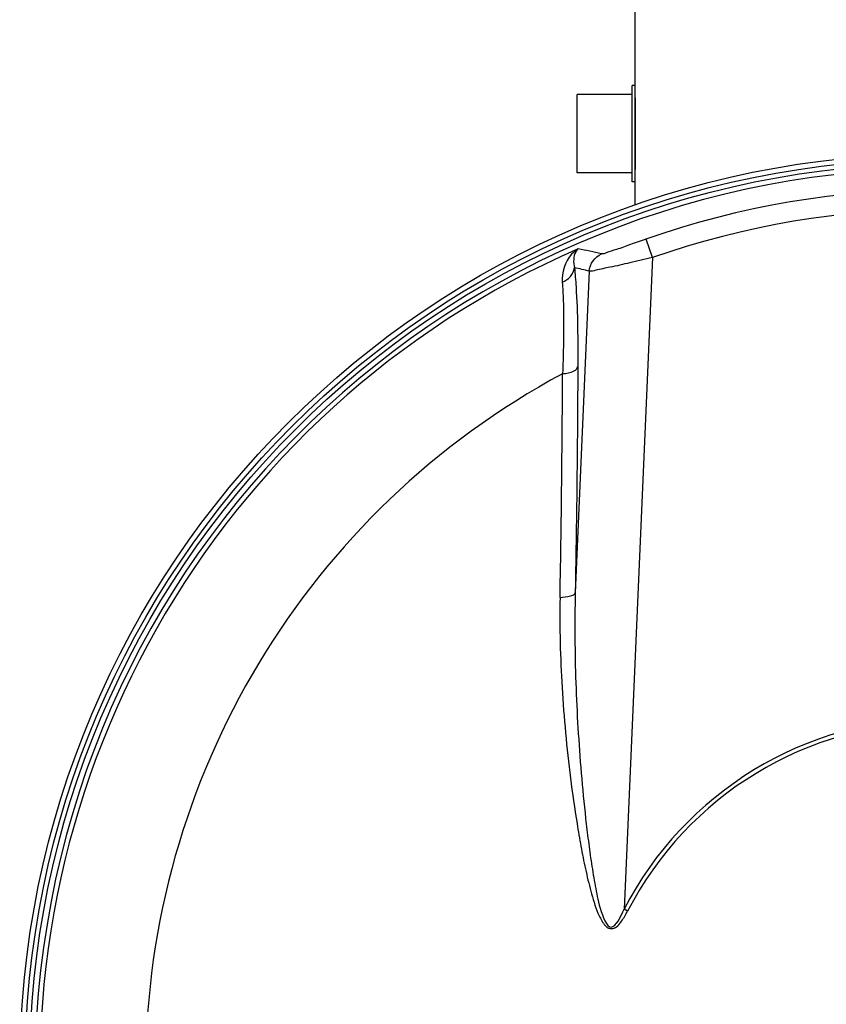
# Model space of a CAD drawing. Header units: millimetres. Extents: x 0 to 297, y 0 to 210.
# Tile 26 of 36: x 183 to 204, y 158 to 183. Entities that reach past the tile are written whole.
import ezdxf

# ---------------------------------------------------------------- set-up
doc = ezdxf.new("R2010")
doc.units = ezdxf.units.MM
doc.header["$LTSCALE"] = 16.335
doc.layers.get('0').update_dxf_attribs({"linetype": 'CONTINUOUS'})
for name, color, linetype in [('01_GLOBAL', 7, 'CONTINUOUS'), ('08_SURFACES', 7, 'CONTINUOUS'), ('AXES_REF', 7, 'CONTINUOUS')]:
    doc.layers.add(name, color=color, linetype=linetype)

msp = doc.modelspace()

# ---------------------------------------------------------------- linework, layer by layer
at = {"color": 7, "linetype": 'Continuous'}
for p, q in [((199.065, 178.879), (199.065, 181.339)), ((199.145, 181.339), (199.065, 181.339)), ((199.145, 178.879), (199.145, 181.339)), ((197.665, 179.109), (197.665, 181.109)), ((199.065, 181.109), (197.665, 181.109)), ((199.065, 179.109), (197.665, 179.109)), ((199.145, 178.879), (199.065, 178.879))]:
    msp.add_line(p, q, dxfattribs=at)
at = {"color": 9, "linetype": 'Continuous'}
for p, q in [((199.155, 179.196), (199.155, 181.022)), ((199.584, 176.95), (199.419, 177.421)), ((199.584, 176.95), (198.859, 160.34)), ((197.973, 176.605), (197.615, 168.404)), ((198.948, 160.293), (198.859, 160.34))]:
    msp.add_line(p, q, dxfattribs=at)
at = {"color": 7, "linetype": 'Continuous'}
msp.add_arc((206.845, 156.209), 23, 262.157, 262.0955, dxfattribs=at)
at = {"color": 9, "linetype": 'Continuous'}
for centre, radius, start, end in [((206.845, 156.209), 22.475, 70.7047, 109.2953), ((206.845, 156.209), 21.975, 70.7047, 109.2953), ((206.845, 156.209), 22.878, 113.5873, 261.134), ((191.078, 145.948), 31.92, 76.9581, 78.0437), ((190.614, 146.301), 31.185, 76.3494, 77.0647), ((-179.352, 175.439), 376.646, 359.38699, 359.77929), ((-211.209, 175.781), 408.505, 358.94899, 359.38684), ((206.845, 156.209), 8.992, 27.3483, 152.6517), ((206.845, 156.209), 8.89, 27.3483, 152.6517)]:
    msp.add_arc(centre, radius, start, end, dxfattribs=at)
for points, knots in [([(199.419, 177.421), (199.286, 177.375), (199.035, 177.289), (198.696, 177.161), (198.453, 177.098), (198.321, 177.035), (198.281, 177.045)], [0, 0, 0, 0, 0.351847, 0.665154, 0.896249, 1, 1, 1, 1]), ([(197.691, 177.176), (197.628, 177.137), (197.374, 176.93), (197.264, 176.57), (197.285, 176.32)], [0, 0, 0, 0, 0.227163, 1, 1, 1, 1]), ([(197.691, 177.176), (197.666, 177.153), (197.564, 177.016), (197.562, 176.825), (197.594, 176.694)], [0, 0, 0, 0, 0.197709, 1, 1, 1, 1]), ([(199.584, 176.95), (199.391, 176.906), (199.031, 176.825), (198.548, 176.707), (198.207, 176.65), (198.028, 176.595), (197.973, 176.605)], [0, 0, 0, 0, 0.359463, 0.673757, 0.899264, 1, 1, 1, 1]), ([(197.594, 176.694), (197.612, 176.532), (197.676, 175.691), (197.683, 174.848), (197.68, 174.169)], [0, 0, 0, 0, 0.194185, 1, 1, 1, 1]), ([(197.285, 176.32), (197.297, 176.169), (197.335, 175.393), (197.316, 174.614), (197.291, 173.988)], [0, 0, 0, 0, 0.194424, 1, 1, 1, 1]), ([(197.291, 173.988), (197.34, 173.993), (197.475, 174.014), (197.658, 174.075), (197.68, 174.169)], [0, 0, 0, 0, 0.336112, 1, 1, 1, 1]), ([(197.68, 174.169), (197.678, 173.699), (197.667, 171.777), (197.642, 169.855), (197.615, 168.404)], [0, 0, 0, 0, 0.244793, 1, 1, 1, 1]), ([(197.227, 168.288), (197.213, 167.522), (197.243, 166.369), (197.362, 164.834), (197.489, 163.678), (197.625, 162.714), (197.758, 161.945), (197.871, 161.369), (198.007, 160.799), (198.147, 160.327), (198.297, 160.021), (198.421, 159.863), (198.634, 159.82), (198.808, 160.045), (198.903, 160.205), (198.948, 160.293)], [0, 0, 0, 0, 0.246877, 0.371299, 0.49632, 0.621883, 0.684845, 0.747904, 0.811031, 0.874129, 0.905566, 0.921267, 0.936699, 0.968055, 1, 1, 1, 1]), ([(197.227, 168.288), (197.316, 168.292), (197.441, 168.308), (197.599, 168.358), (197.615, 168.404)], [0, 0, 0, 0, 0.649615, 1, 1, 1, 1]), ([(197.615, 168.404), (197.597, 167.64), (197.607, 166.491), (197.68, 164.959), (197.763, 163.807), (197.856, 162.848), (197.948, 162.079), (198.024, 161.509), (198.127, 160.915), (198.214, 160.433), (198.512, 159.609), (198.789, 160.166), (198.859, 160.34)], [0, 0, 0, 0, 0.249284, 0.374502, 0.500069, 0.625953, 0.688999, 0.752103, 0.815247, 0.878382, 0.938944, 1, 1, 1, 1])]:
    msp.add_open_spline(points, degree=3, knots=knots, dxfattribs=at)
for points in [[(197.973, 176.605), (197.981, 176.783), (198.116, 176.976), (198.281, 177.045)], [(197.285, 176.32), (197.436, 176.378), (197.579, 176.533), (197.594, 176.694)]]:
    msp.add_open_spline(points, degree=3, dxfattribs=at)
at = {"layer": '01_GLOBAL', "color": 7, "linetype": 'Continuous'}
for p, q in [((199.145, 181.339), (199.145, 183.809)), ((199.145, 178.295), (199.145, 178.879))]:
    msp.add_line(p, q, dxfattribs=at)
at = {"layer": '08_SURFACES', "color": 9, "linetype": 'Continuous'}
msp.add_arc((206.845, 156.209), 20.184, 118.2519, 179.7161, dxfattribs=at)
at = {"layer": 'AXES_REF', "color": 7, "linetype": 'Continuous'}
for radius in [23.39, 23.14]:
    msp.add_circle((206.845, 156.209), radius, dxfattribs=at)
at = {"layer": 'AXES_REF', "color": 9, "linetype": 'Continuous'}
msp.add_circle((206.845, 156.209), 23.258, dxfattribs=at)

doc.saveas('drawing.dxf')
